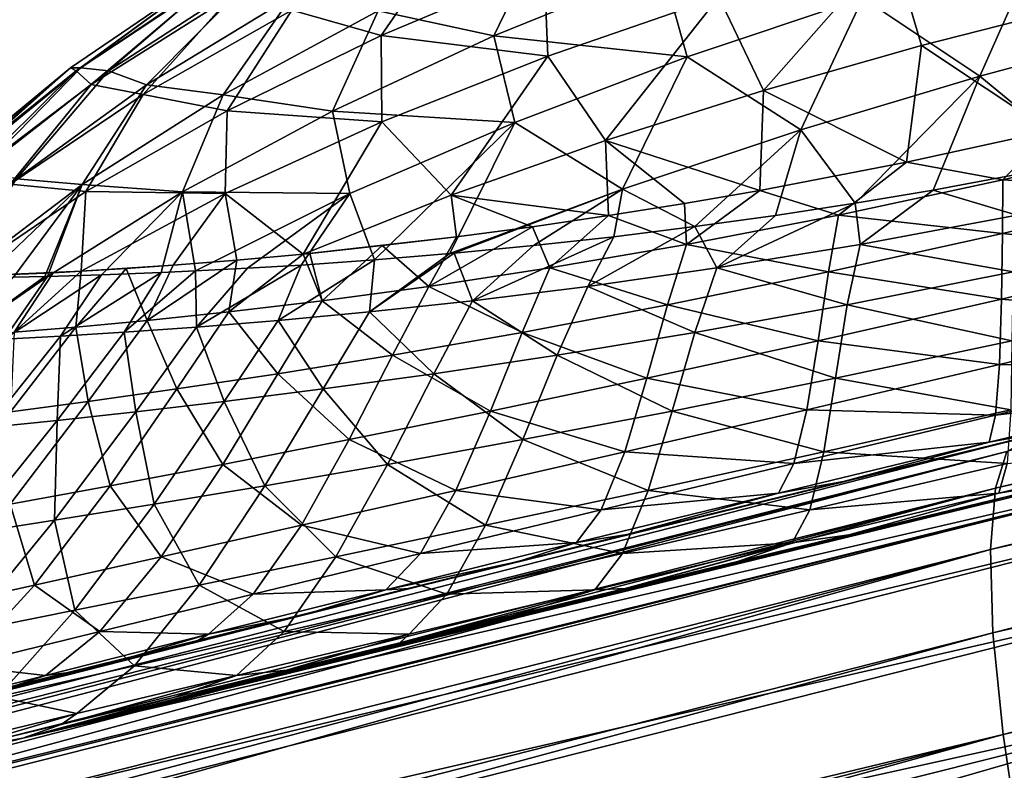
# Model space of a CAD drawing. Header units: metres. Extents: x -155 to 25, y -152 to 27.
# Tile 21 of 124: x -73.41 to -70.43, y -145.86 to -143.59. Entities that reach past the tile are written whole.
import ezdxf

# ---------------------------------------------------------------- set-up
doc = ezdxf.new("R2010")
doc.units = ezdxf.units.M
doc.layers.add('solid_12_401_052_XXX', color=7, linetype='CONTINUOUS')

msp = doc.modelspace()

# ---------------------------------------------------------------- linework, layer by layer
at = {"layer": 'solid_12_401_052_XXX'}
for points in [[(-60.227474, -142.552216, 9.932), (-70.42469, -144.895248, 8.197872), (-70.459404, -145.0065, 8.559037)], [(-60.264885, -142.663361, 10.293648), (-60.227474, -142.552216, 9.932), (-70.459404, -145.0065, 8.559037)], [(-60.264885, -142.663361, 10.293648), (-70.459404, -145.0065, 8.559037), (-70.474243, -145.191376, 8.907948)], [(-60.283955, -142.848831, 10.642921), (-60.264885, -142.663361, 10.293648), (-70.474243, -145.191376, 8.907948)], [(-60.283955, -142.848831, 10.642921), (-70.474243, -145.191376, 8.907948), (-70.466896, -145.44342, 9.22196)], [(-60.282215, -143.102142, 10.95705), (-60.283955, -142.848831, 10.642921), (-70.466896, -145.44342, 9.22196)], [(-60.282215, -143.102142, 10.95705), (-70.466896, -145.44342, 9.22196), (-70.436569, -145.751099, 9.480035)], [(-60.258598, -143.411667, 11.21489), (-60.282215, -143.102142, 10.95705), (-70.436569, -145.751099, 9.480035)], [(-72.316093, -143.637894, 2.414508), (-72.102417, -143.329437, 1.501044), (-72.586029, -143.561966, 1.260055)], [(-71.976036, -143.639633, -7.38414), (-72.325623, -143.563263, -6.251273), (-71.826881, -143.331146, -6.458924)], [(-72.316093, -143.637894, 2.414508), (-71.823036, -143.430679, 2.672164), (-72.102417, -143.329437, 1.501044)], [(-71.46701, -143.432968, -7.607292), (-71.976036, -143.639633, -7.38414), (-71.826881, -143.331146, -6.458924)], [(-71.160995, -143.804764, 4.648324), (-70.772911, -143.364655, 3.95581), (-71.295021, -143.521454, 3.821156)], [(-71.160995, -143.804764, 4.648324), (-70.682625, -143.668655, 4.774423), (-70.772911, -143.364655, 3.95581)], [(-70.506622, -143.760925, -9.569075), (-70.860779, -143.524399, -8.715651), (-70.331932, -143.368134, -8.813811)], [(-70.682625, -143.668655, 4.774423), (-70.21122, -143.548584, 4.825139), (-70.772911, -143.364655, 3.95581)], [(-69.974838, -143.617661, -9.638634), (-70.506622, -143.760925, -9.569075), (-70.331932, -143.368134, -8.813811)], [(-71.812782, -143.700317, 3.599964), (-71.823036, -143.430679, 2.672164), (-72.316093, -143.637894, 2.414508)], [(-71.391304, -143.702576, -8.531138), (-71.976036, -143.639633, -7.38414), (-71.46701, -143.432968, -7.607292)], [(-71.812782, -143.700317, 3.599964), (-71.295021, -143.521454, 3.821156), (-71.823036, -143.430679, 2.672164)], [(-70.860779, -143.524399, -8.715651), (-71.391304, -143.702576, -8.531138), (-71.46701, -143.432968, -7.607292)], [(-60.258598, -143.411667, 11.21489), (-70.436569, -145.751099, 9.480035), (-70.386223, -146.093735, 9.670295)], [(-73.237526, -143.744553, -1.10832), (-72.821297, -143.44017, -2.005105), (-73.255295, -143.735718, -2.064693)], [(-73.223747, -143.73587, -2.97805), (-73.255295, -143.735718, -2.064693), (-72.821297, -143.44017, -2.005105)], [(-73.237526, -143.744553, -1.10832), (-72.806854, -143.458527, -0.959642), (-72.821297, -143.44017, -2.005105)], [(-73.19223, -143.786728, -0.111722), (-72.806854, -143.458527, -0.959642), (-73.237526, -143.744553, -1.10832)], [(-72.786667, -143.440399, -3.008901), (-73.223747, -143.73587, -2.97805), (-72.821297, -143.44017, -2.005105)], [(-73.139687, -143.744873, -3.93161), (-73.223747, -143.73587, -2.97805), (-72.786667, -143.440399, -3.008901)], [(-73.19223, -143.786728, -0.111722), (-72.768074, -143.518311, 0.117248), (-72.806854, -143.458527, -0.959642)], [(-72.699799, -143.459, -4.051506), (-73.139687, -143.744873, -3.93161), (-72.786667, -143.440399, -3.008901)], [(-73.025307, -143.787247, -4.923301), (-73.139687, -143.744873, -3.93161), (-72.699799, -143.459, -4.051506)], [(-72.586472, -143.519135, -5.123527), (-73.025307, -143.787247, -4.923301), (-72.699799, -143.459, -4.051506)], [(-73.035027, -143.816452, 0.961716), (-72.768074, -143.518311, 0.117248), (-73.19223, -143.786728, -0.111722)], [(-73.035027, -143.816452, 0.961716), (-72.586029, -143.561966, 1.260055), (-72.768074, -143.518311, 0.117248)], [(-72.793884, -143.817291, -5.983915), (-73.025307, -143.787247, -4.923301), (-72.586472, -143.519135, -5.123527)], [(-72.325623, -143.563263, -6.251273), (-72.793884, -143.817291, -5.983915), (-72.586472, -143.519135, -5.123527)], [(-71.638046, -143.95607, 4.441163), (-71.295021, -143.521454, 3.821156), (-71.812782, -143.700317, 3.599964)], [(-71.638046, -143.95607, 4.441163), (-71.160995, -143.804764, 4.648324), (-71.295021, -143.521454, 3.821156)], [(-71.048012, -143.92337, -9.402834), (-71.391304, -143.702576, -8.531138), (-70.860779, -143.524399, -8.715651)], [(-70.506622, -143.760925, -9.569075), (-71.048012, -143.92337, -9.402834), (-70.860779, -143.524399, -8.715651)], [(-70.295158, -143.926056, 5.427747), (-70.21122, -143.548584, 4.825139), (-70.682625, -143.668655, 4.774423)], [(-72.781998, -143.865723, 2.083939), (-72.586029, -143.561966, 1.260055), (-73.035027, -143.816452, 0.961716)], [(-72.463112, -143.866837, -7.086392), (-72.793884, -143.817291, -5.983915), (-72.325623, -143.563263, -6.251273)], [(-72.781998, -143.865723, 2.083939), (-72.316093, -143.637894, 2.414508), (-72.586029, -143.561966, 1.260055)], [(-71.976036, -143.639633, -7.38414), (-72.463112, -143.866837, -7.086392), (-72.325623, -143.563263, -6.251273)], [(-72.314499, -143.899429, 3.288922), (-72.316093, -143.637894, 2.414508), (-72.781998, -143.865723, 2.083939)], [(-71.912132, -143.900879, -8.256174), (-72.463112, -143.866837, -7.086392), (-71.976036, -143.639633, -7.38414)], [(-72.314499, -143.899429, 3.288922), (-71.812782, -143.700317, 3.599964), (-72.316093, -143.637894, 2.414508)], [(-71.391304, -143.702576, -8.531138), (-71.912132, -143.900879, -8.256174), (-71.976036, -143.639633, -7.38414)], [(-70.192802, -144.020294, -10.177748), (-70.506622, -143.760925, -9.569075), (-69.974838, -143.617661, -9.638634)], [(-70.727905, -144.020721, 5.337383), (-70.682625, -143.668655, 4.774423), (-71.160995, -143.804764, 4.648324)], [(-70.727905, -144.020721, 5.337383), (-70.295158, -143.926056, 5.427747), (-70.682625, -143.668655, 4.774423)], [(-72.104637, -144.121063, 4.149666), (-71.812782, -143.700317, 3.599964), (-72.314499, -143.899429, 3.288922)], [(-72.104637, -144.121063, 4.149666), (-71.638046, -143.95607, 4.441163), (-71.812782, -143.700317, 3.599964)], [(-71.586166, -144.10289, -9.133815), (-71.912132, -143.900879, -8.256174), (-71.391304, -143.702576, -8.531138)], [(-71.048012, -143.92337, -9.402834), (-71.586166, -144.10289, -9.133815), (-71.391304, -143.702576, -8.531138)], [(-73.61615, -144.048203, -1.277337), (-73.255295, -143.735718, -2.064693), (-73.635201, -144.049286, -2.129683)], [(-73.607246, -144.049377, -2.937908), (-73.635201, -144.049286, -2.129683), (-73.255295, -143.735718, -2.064693)], [(-73.61615, -144.048203, -1.277337), (-73.237526, -143.744553, -1.10832), (-73.255295, -143.735718, -2.064693)], [(-73.568214, -144.071472, -0.375018), (-73.237526, -143.744553, -1.10832), (-73.61615, -144.048203, -1.277337)], [(-73.223747, -143.73587, -2.97805), (-73.607246, -144.049377, -2.937908), (-73.255295, -143.735718, -2.064693)], [(-73.529091, -144.04834, -3.787662), (-73.607246, -144.049377, -2.937908), (-73.223747, -143.73587, -2.97805)], [(-73.568214, -144.071472, -0.375018), (-73.19223, -143.786728, -0.111722), (-73.237526, -143.744553, -1.10832)], [(-73.139687, -143.744873, -3.93161), (-73.529091, -144.04834, -3.787662), (-73.223747, -143.73587, -2.97805)], [(-73.418526, -144.071655, -4.685361), (-73.529091, -144.04834, -3.787662), (-73.139687, -143.744873, -3.93161)], [(-73.025307, -143.787247, -4.923301), (-73.418526, -144.071655, -4.685361), (-73.139687, -143.744873, -3.93161)], [(-70.883553, -144.145157, -9.897249), (-71.048012, -143.92337, -9.402834), (-70.506622, -143.760925, -9.569075)], [(-70.648064, -144.106003, -10.01922), (-70.883553, -144.145157, -9.897249), (-70.506622, -143.760925, -9.569075)], [(-70.192802, -144.020294, -10.177748), (-70.648064, -144.106003, -10.01922), (-70.506622, -143.760925, -9.569075)], [(-73.437866, -144.088043, 0.610465), (-73.19223, -143.786728, -0.111722), (-73.568214, -144.071472, -0.375018)], [(-73.437866, -144.088043, 0.610465), (-73.035027, -143.816452, 0.961716), (-73.19223, -143.786728, -0.111722)], [(-73.219849, -144.088379, -5.660475), (-73.418526, -144.071655, -4.685361), (-73.025307, -143.787247, -4.923301)], [(-72.793884, -143.817291, -5.983915), (-73.219849, -144.088379, -5.660475), (-73.025307, -143.787247, -4.923301)], [(-73.208725, -144.110168, 1.683854), (-73.035027, -143.816452, 0.961716), (-73.437866, -144.088043, 0.610465)], [(-72.916061, -144.110626, -6.716588), (-73.219849, -144.088379, -5.660475), (-72.793884, -143.817291, -5.983915)], [(-73.208725, -144.110168, 1.683854), (-72.781998, -143.865723, 2.083939), (-73.035027, -143.816452, 0.961716)], [(-72.463112, -143.866837, -7.086392), (-72.916061, -144.110626, -6.716588), (-72.793884, -143.817291, -5.983915)], [(-71.172058, -144.106537, 5.147047), (-71.160995, -143.804764, 4.648324), (-71.638046, -143.95607, 4.441163)], [(-71.172058, -144.106537, 5.147047), (-70.727905, -144.020721, 5.337383), (-71.160995, -143.804764, 4.648324)], [(-72.787872, -144.115753, 2.888736), (-72.781998, -143.865723, 2.083939), (-73.208725, -144.110168, 1.683854)], [(-72.411057, -144.116287, -7.890581), (-72.916061, -144.110626, -6.716588), (-72.463112, -143.866837, -7.086392)], [(-72.787872, -144.115753, 2.888736), (-72.314499, -143.899429, 3.288922), (-72.781998, -143.865723, 2.083939)], [(-71.912132, -143.900879, -8.256174), (-72.411057, -144.116287, -7.890581), (-72.463112, -143.866837, -7.086392)], [(-72.551643, -144.298767, 3.774954), (-72.314499, -143.899429, 3.288922), (-72.787872, -144.115753, 2.888736)], [(-72.551643, -144.298767, 3.774954), (-72.104637, -144.121063, 4.149666), (-72.314499, -143.899429, 3.288922)], [(-72.336517, -144.316193, -8.433894), (-72.411057, -144.116287, -7.890581), (-71.912132, -143.900879, -8.256174)], [(-72.109024, -144.297638, -8.76053), (-72.336517, -144.316193, -8.433894), (-71.912132, -143.900879, -8.256174)], [(-71.586166, -144.10289, -9.133815), (-72.109024, -144.297638, -8.76053), (-71.912132, -143.900879, -8.256174)], [(-71.367935, -144.215652, -9.55604), (-71.586166, -144.10289, -9.133815), (-71.048012, -143.92337, -9.402834)], [(-71.124489, -144.182129, -9.743608), (-71.367935, -144.215652, -9.55604), (-71.048012, -143.92337, -9.402834)], [(-70.883553, -144.145157, -9.897249), (-71.124489, -144.182129, -9.743608), (-71.048012, -143.92337, -9.402834)], [(-70.4375, -144.074646, 5.571683), (-70.295158, -143.926056, 5.427747), (-70.727905, -144.020721, 5.337383)], [(-70.4375, -144.074646, 5.571683), (-69.924057, -143.952759, 5.600919), (-70.295158, -143.926056, 5.427747)], [(-71.628899, -144.182648, 4.838233), (-71.638046, -143.95607, 4.441163), (-72.104637, -144.121063, 4.149666)], [(-71.39888, -144.145691, 5.008652), (-71.172058, -144.106537, 5.147047), (-71.638046, -143.95607, 4.441163)], [(-71.628899, -144.182648, 4.838233), (-71.39888, -144.145691, 5.008652), (-71.638046, -143.95607, 4.441163)], [(-69.894341, -144.107147, 5.878131), (-69.924057, -143.952759, 5.600919), (-70.4375, -144.074646, 5.571683)], [(-70.934074, -144.181274, 5.430594), (-70.727905, -144.020721, 5.337383), (-71.172058, -144.106537, 5.147047)], [(-70.934074, -144.181274, 5.430594), (-70.4375, -144.074646, 5.571683), (-70.727905, -144.020721, 5.337383)], [(-70.394432, -144.18132, -10.284309), (-70.648064, -144.106003, -10.01922), (-70.192802, -144.020294, -10.177748)], [(-73.219849, -144.088379, -5.660475), (-73.59391, -144.372162, -5.289612), (-73.418526, -144.071655, -4.685361)], [(-73.514442, -144.370987, -5.618308), (-73.59391, -144.372162, -5.289612), (-73.219849, -144.088379, -5.660475)], [(-73.586212, -144.366898, 1.222033), (-73.208725, -144.110168, 1.683854), (-73.437866, -144.088043, 0.610465)], [(-73.427345, -144.369003, -5.93953), (-73.514442, -144.370987, -5.618308), (-73.219849, -144.088379, -5.660475)], [(-73.332283, -144.366989, -6.257096), (-73.427345, -144.369003, -5.93953), (-73.219849, -144.088379, -5.660475)], [(-73.324432, -144.366791, -6.281921), (-73.332283, -144.366989, -6.257096), (-73.219849, -144.088379, -5.660475)], [(-72.916061, -144.110626, -6.716588), (-73.324432, -144.366791, -6.281921), (-73.219849, -144.088379, -5.660475)], [(-70.438271, -144.236435, 5.845642), (-70.4375, -144.074646, 5.571683), (-70.934074, -144.181274, 5.430594)], [(-70.438271, -144.236435, 5.845642), (-69.894341, -144.107147, 5.878131), (-70.4375, -144.074646, 5.571683)], [(-73.222427, -144.350403, 2.411609), (-73.208725, -144.110168, 1.683854), (-73.586212, -144.366898, 1.222033)], [(-73.161751, -144.361694, -6.755606), (-73.324432, -144.366791, -6.281921), (-72.916061, -144.110626, -6.716588)], [(-73.222427, -144.350403, 2.411609), (-72.787872, -144.115753, 2.888736), (-73.208725, -144.110168, 1.683854)], [(-72.94474, -144.332611, 3.065184), (-72.787872, -144.115753, 2.888736), (-73.222427, -144.350403, 2.411609)], [(-72.980843, -144.35498, -7.211608), (-73.161751, -144.361694, -6.755606), (-72.916061, -144.110626, -6.716588)], [(-72.876816, -144.350037, -7.446017), (-72.980843, -144.35498, -7.211608), (-72.916061, -144.110626, -6.716588)], [(-72.94474, -144.332611, 3.065184), (-72.752403, -144.316849, 3.437508), (-72.787872, -144.115753, 2.888736)], [(-72.411057, -144.116287, -7.890581), (-72.876816, -144.350037, -7.446017), (-72.916061, -144.110626, -6.716588)], [(-72.720047, -144.341705, -7.768894), (-72.876816, -144.350037, -7.446017), (-72.411057, -144.116287, -7.890581)], [(-72.752403, -144.316849, 3.437508), (-72.551643, -144.298767, 3.774954), (-72.787872, -144.115753, 2.888736)], [(-72.557846, -144.332306, -8.070707), (-72.720047, -144.341705, -7.768894), (-72.411057, -144.116287, -7.890581)], [(-72.336517, -144.316193, -8.433894), (-72.557846, -144.332306, -8.070707), (-72.411057, -144.116287, -7.890581)], [(-72.088173, -144.246811, 4.393952), (-72.104637, -144.121063, 4.149666), (-72.551643, -144.298767, 3.774954)], [(-72.095085, -144.296387, -8.779089), (-72.109024, -144.297638, -8.76053), (-71.586166, -144.10289, -9.133815)], [(-71.859108, -144.216156, 4.633677), (-71.628899, -144.182648, 4.838233), (-72.104637, -144.121063, 4.149666)], [(-72.088173, -144.246811, 4.393952), (-71.859108, -144.216156, 4.633677), (-72.104637, -144.121063, 4.149666)], [(-71.855515, -144.272919, -9.074382), (-72.095085, -144.296387, -8.779089), (-71.586166, -144.10289, -9.133815)], [(-71.612617, -144.246323, -9.333461), (-71.855515, -144.272919, -9.074382), (-71.586166, -144.10289, -9.133815)], [(-71.367935, -144.215652, -9.55604), (-71.612617, -144.246323, -9.333461), (-71.586166, -144.10289, -9.133815)], [(-71.393372, -144.269775, 5.195072), (-71.172058, -144.106537, 5.147047), (-71.39888, -144.145691, 5.008652)], [(-71.393372, -144.269775, 5.195072), (-70.934074, -144.181274, 5.430594), (-71.172058, -144.106537, 5.147047)], [(-70.868797, -144.269806, -10.080828), (-70.883553, -144.145157, -9.897249), (-70.648064, -144.106003, -10.01922)], [(-70.394432, -144.18132, -10.284309), (-70.868797, -144.269806, -10.080828), (-70.648064, -144.106003, -10.01922)], [(-69.868767, -144.298538, 6.275172), (-69.894341, -144.107147, 5.878131), (-70.438271, -144.236435, 5.845642)], [(-71.393372, -144.269775, 5.195072), (-71.39888, -144.145691, 5.008652), (-71.628899, -144.182648, 4.838233)], [(-71.302002, -144.340775, -9.802172), (-71.124489, -144.182129, -9.743608), (-70.883553, -144.145157, -9.897249)], [(-70.868797, -144.269806, -10.080828), (-71.302002, -144.340775, -9.802172), (-70.883553, -144.145157, -9.897249)], [(-70.963943, -144.352615, 5.700164), (-70.934074, -144.181274, 5.430594), (-71.393372, -144.269775, 5.195072)], [(-70.963943, -144.352615, 5.700164), (-70.438271, -144.236435, 5.845642), (-70.934074, -144.181274, 5.430594)], [(-70.405617, -144.352631, -10.55533), (-70.868797, -144.269806, -10.080828), (-70.394432, -144.18132, -10.284309)], [(-71.806389, -144.340729, 4.887432), (-71.628899, -144.182648, 4.838233), (-71.859108, -144.216156, 4.633677)], [(-71.806389, -144.340729, 4.887432), (-71.393372, -144.269775, 5.195072), (-71.628899, -144.182648, 4.838233)], [(-71.302002, -144.340775, -9.802172), (-71.367935, -144.215652, -9.55604), (-71.124489, -144.182129, -9.743608)], [(-72.172409, -144.396561, 4.527214), (-71.859108, -144.216156, 4.633677), (-72.088173, -144.246811, 4.393952)], [(-72.172409, -144.396561, 4.527214), (-71.806389, -144.340729, 4.887432), (-71.859108, -144.216156, 4.633677)], [(-71.691803, -144.396591, -9.467956), (-71.612617, -144.246323, -9.333461), (-71.367935, -144.215652, -9.55604)], [(-71.302002, -144.340775, -9.802172), (-71.691803, -144.396591, -9.467956), (-71.367935, -144.215652, -9.55604)], [(-70.440887, -144.434799, 6.238881), (-70.438271, -144.236435, 5.845642), (-70.963943, -144.352615, 5.700164)], [(-70.440887, -144.434799, 6.238881), (-69.868767, -144.298538, 6.275172), (-70.438271, -144.236435, 5.845642)], [(-72.312874, -144.273376, 4.117902), (-72.088173, -144.246811, 4.393952), (-72.551643, -144.298767, 3.774954)], [(-72.172409, -144.396561, 4.527214), (-72.088173, -144.246811, 4.393952), (-72.312874, -144.273376, 4.117902)], [(-72.040306, -144.440063, -9.093072), (-71.855515, -144.272919, -9.074382), (-71.612617, -144.246323, -9.333461)], [(-71.691803, -144.396591, -9.467956), (-72.040306, -144.440063, -9.093072), (-71.612617, -144.246323, -9.333461)], [(-71.450912, -144.452347, 5.459294), (-71.393372, -144.269775, 5.195072), (-71.806389, -144.340729, 4.887432)], [(-71.450912, -144.452347, 5.459294), (-70.963943, -144.352615, 5.700164), (-71.393372, -144.269775, 5.195072)], [(-70.907982, -144.452362, -10.348432), (-71.302002, -144.340775, -9.802172), (-70.868797, -144.269806, -10.080828)], [(-70.405617, -144.352631, -10.55533), (-70.907982, -144.452362, -10.348432), (-70.868797, -144.269806, -10.080828)], [(-72.776604, -144.473724, 3.704163), (-72.551643, -144.298767, 3.774954), (-72.752403, -144.316849, 3.437508)], [(-72.776604, -144.473724, 3.704163), (-72.494362, -144.440048, 4.129356), (-72.551643, -144.298767, 3.774954)], [(-72.312874, -144.273376, 4.117902), (-72.551643, -144.298767, 3.774954), (-72.531639, -144.296799, 3.805962)], [(-72.494362, -144.440048, 4.129356), (-72.531639, -144.296799, 3.805962), (-72.551643, -144.298767, 3.774954)], [(-72.494362, -144.440048, 4.129356), (-72.312874, -144.273376, 4.117902), (-72.531639, -144.296799, 3.805962)], [(-72.494362, -144.440048, 4.129356), (-72.172409, -144.396561, 4.527214), (-72.312874, -144.273376, 4.117902)], [(-72.351059, -144.47374, -8.68823), (-72.109024, -144.297638, -8.76053), (-72.095085, -144.296387, -8.779089)], [(-72.040306, -144.440063, -9.093072), (-72.351059, -144.47374, -8.68823), (-72.095085, -144.296387, -8.779089)], [(-72.351059, -144.47374, -8.68823), (-72.336517, -144.316193, -8.433894), (-72.109024, -144.297638, -8.76053)], [(-72.040306, -144.440063, -9.093072), (-72.095085, -144.296387, -8.779089), (-71.855515, -144.272919, -9.074382)], [(-69.848343, -144.48938, 6.726903), (-69.868767, -144.298538, 6.275172), (-70.440887, -144.434799, 6.238881)], [(-73.023422, -144.499741, 3.258808), (-72.752403, -144.316849, 3.437508), (-72.94474, -144.332611, 3.065184)], [(-73.023422, -144.499741, 3.258808), (-72.776604, -144.473724, 3.704163), (-72.752403, -144.316849, 3.437508)], [(-72.627831, -144.499741, -8.260865), (-72.557846, -144.332306, -8.070707), (-72.336517, -144.316193, -8.433894)], [(-72.351059, -144.47374, -8.68823), (-72.627831, -144.499741, -8.260865), (-72.336517, -144.316193, -8.433894)], [(-73.307312, -144.355148, 2.177204), (-73.222427, -144.350403, 2.411609), (-73.586212, -144.366898, 1.222033)], [(-73.307312, -144.355148, 2.177204), (-73.586212, -144.366898, 1.222033), (-73.456612, -144.361862, 1.707586)], [(-73.585739, -144.546768, 1.846128), (-73.307312, -144.355148, 2.177204), (-73.456612, -144.361862, 1.707586)], [(-73.585739, -144.546768, 1.846128), (-73.425095, -144.53508, 2.326655), (-73.307312, -144.355148, 2.177204)], [(-73.425095, -144.53508, 2.326655), (-73.222427, -144.350403, 2.411609), (-73.307312, -144.355148, 2.177204)], [(-73.425095, -144.53508, 2.326655), (-73.238533, -144.519745, 2.798421), (-73.222427, -144.350403, 2.411609)], [(-73.285721, -144.546783, -6.890096), (-73.161751, -144.361694, -6.755606), (-72.980843, -144.35498, -7.211608)], [(-73.092499, -144.53508, -7.358442), (-73.285721, -144.546783, -6.890096), (-72.980843, -144.35498, -7.211608)], [(-73.238533, -144.519745, 2.798421), (-73.087151, -144.342056, 2.748861), (-73.222427, -144.350403, 2.411609)], [(-73.238533, -144.519745, 2.798421), (-73.023422, -144.499741, 3.258808), (-73.087151, -144.342056, 2.748861)], [(-72.94474, -144.332611, 3.065184), (-73.222427, -144.350403, 2.411609), (-73.087151, -144.342056, 2.748861)], [(-73.092499, -144.53508, -7.358442), (-72.980843, -144.35498, -7.211608), (-72.876816, -144.350037, -7.446017)], [(-72.874031, -144.51976, -7.816275), (-73.092499, -144.53508, -7.358442), (-72.876816, -144.350037, -7.446017)], [(-73.023422, -144.499741, 3.258808), (-72.94474, -144.332611, 3.065184), (-73.087151, -144.342056, 2.748861)], [(-72.874031, -144.51976, -7.816275), (-72.876816, -144.350037, -7.446017), (-72.720047, -144.341705, -7.768894)], [(-72.874031, -144.51976, -7.816275), (-72.720047, -144.341705, -7.768894), (-72.557846, -144.332306, -8.070707)], [(-72.627831, -144.499741, -8.260865), (-72.874031, -144.51976, -7.816275), (-72.557846, -144.332306, -8.070707)], [(-71.890396, -144.535583, 5.14518), (-71.806389, -144.340729, 4.887432), (-72.172409, -144.396561, 4.527214)], [(-71.890396, -144.535583, 5.14518), (-71.450912, -144.452347, 5.459294), (-71.806389, -144.340729, 4.887432)], [(-71.368034, -144.535599, -10.06515), (-71.691803, -144.396591, -9.467956), (-71.302002, -144.340775, -9.802172)], [(-70.995079, -144.561234, 6.092772), (-70.963943, -144.352615, 5.700164), (-71.450912, -144.452347, 5.459294)], [(-70.907982, -144.452362, -10.348432), (-71.368034, -144.535599, -10.06515), (-71.302002, -144.340775, -9.802172)], [(-70.995079, -144.561234, 6.092772), (-70.440887, -144.434799, 6.238881), (-70.963943, -144.352615, 5.700164)], [(-70.409744, -144.561249, -10.949151), (-70.907982, -144.452362, -10.348432), (-70.405617, -144.352631, -10.55533)], [(-73.604103, -144.562271, -5.929918), (-73.332283, -144.366989, -6.257096), (-73.324432, -144.366791, -6.281921)], [(-73.455719, -144.555634, -6.41333), (-73.604103, -144.562271, -5.929918), (-73.324432, -144.366791, -6.281921)], [(-73.604103, -144.562271, -5.929918), (-73.427345, -144.369003, -5.93953), (-73.332283, -144.366989, -6.257096)], [(-73.455719, -144.555634, -6.41333), (-73.324432, -144.366791, -6.281921), (-73.161751, -144.361694, -6.755606)], [(-73.285721, -144.546783, -6.890096), (-73.455719, -144.555634, -6.41333), (-73.161751, -144.361694, -6.755606)], [(-72.281822, -144.604172, 4.776975), (-72.172409, -144.396561, 4.527214), (-72.494362, -144.440048, 4.129356)], [(-72.281822, -144.604172, 4.776975), (-71.890396, -144.535583, 5.14518), (-72.172409, -144.396561, 4.527214)], [(-71.783722, -144.604187, -9.724731), (-72.040306, -144.440063, -9.093072), (-71.691803, -144.396591, -9.467956)], [(-71.368034, -144.535599, -10.06515), (-71.783722, -144.604187, -9.724731), (-71.691803, -144.396591, -9.467956)], [(-72.628006, -144.660446, 4.369369), (-72.494362, -144.440048, 4.129356), (-72.776604, -144.473724, 3.704163)], [(-72.628006, -144.660446, 4.369369), (-72.281822, -144.604172, 4.776975), (-72.494362, -144.440048, 4.129356)], [(-72.157074, -144.660446, -9.341794), (-72.351059, -144.47374, -8.68823), (-72.040306, -144.440063, -9.093072)], [(-71.783722, -144.604187, -9.724731), (-72.157074, -144.660446, -9.341794), (-72.040306, -144.440063, -9.093072)], [(-70.446869, -144.632401, 6.687367), (-70.440887, -144.434799, 6.238881), (-70.995079, -144.561234, 6.092772)], [(-70.446869, -144.632401, 6.687367), (-69.848343, -144.48938, 6.726903), (-70.440887, -144.434799, 6.238881)], [(-72.933174, -144.706604, 3.932507), (-72.776604, -144.473724, 3.704163), (-73.023422, -144.499741, 3.258808)], [(-72.933174, -144.706604, 3.932507), (-72.628006, -144.660446, 4.369369), (-72.776604, -144.473724, 3.704163)], [(-72.491516, -144.706619, -8.926904), (-72.627831, -144.499741, -8.260865), (-72.351059, -144.47374, -8.68823)], [(-72.157074, -144.660446, -9.341794), (-72.491516, -144.706619, -8.926904), (-72.351059, -144.47374, -8.68823)], [(-71.512894, -144.674408, 5.852419), (-71.450912, -144.452347, 5.459294), (-71.890396, -144.535583, 5.14518)], [(-71.512894, -144.674408, 5.852419), (-70.995079, -144.561234, 6.092772), (-71.450912, -144.452347, 5.459294)], [(-70.942848, -144.674423, -10.744884), (-71.368034, -144.535599, -10.06515), (-70.907982, -144.452362, -10.348432)], [(-70.409744, -144.561249, -10.949151), (-70.942848, -144.674423, -10.744884), (-70.907982, -144.452362, -10.348432)], [(-73.201447, -144.744568, 3.473627), (-73.023422, -144.499741, 3.258808), (-73.238533, -144.519745, 2.798421)], [(-73.201447, -144.744568, 3.473627), (-72.933174, -144.706604, 3.932507), (-73.023422, -144.499741, 3.258808)], [(-72.790619, -144.744568, -8.487521), (-72.874031, -144.51976, -7.816275), (-72.627831, -144.499741, -8.260865)], [(-72.491516, -144.706619, -8.926904), (-72.790619, -144.744568, -8.487521), (-72.627831, -144.499741, -8.260865)], [(-69.834785, -144.636063, 7.142692), (-69.848343, -144.48938, 6.726903), (-70.446869, -144.632401, 6.687367)], [(-73.436356, -144.775818, 2.997994), (-73.238533, -144.519745, 2.798421), (-73.425095, -144.53508, 2.326655)], [(-73.436356, -144.775818, 2.997994), (-73.201447, -144.744568, 3.473627), (-73.238533, -144.519745, 2.798421)], [(-73.295265, -144.801575, -7.555729), (-73.285721, -144.546783, -6.890096), (-73.092499, -144.53508, -7.358442)], [(-73.057625, -144.775818, -8.029085), (-73.295265, -144.801575, -7.555729), (-73.092499, -144.53508, -7.358442)], [(-73.057625, -144.775818, -8.029085), (-73.092499, -144.53508, -7.358442), (-72.874031, -144.51976, -7.816275)], [(-72.790619, -144.744568, -8.487521), (-73.057625, -144.775818, -8.029085), (-72.874031, -144.51976, -7.816275)], [(-71.98587, -144.773605, 5.537403), (-71.890396, -144.535583, 5.14518), (-72.281822, -144.604172, 4.776975)], [(-71.98587, -144.773605, 5.537403), (-71.512894, -144.674408, 5.852419), (-71.890396, -144.535583, 5.14518)], [(-71.436356, -144.773621, -10.463014), (-71.783722, -144.604187, -9.724731), (-71.368034, -144.535599, -10.06515)], [(-70.942848, -144.674423, -10.744884), (-71.436356, -144.773621, -10.463014), (-71.368034, -144.535599, -10.06515)], [(-73.505951, -144.822784, -7.070351), (-73.455719, -144.555634, -6.41333), (-73.285721, -144.546783, -6.890096)], [(-73.295265, -144.801575, -7.555729), (-73.505951, -144.822784, -7.070351), (-73.285721, -144.546783, -6.890096)], [(-71.029144, -144.769211, 6.543365), (-70.995079, -144.561234, 6.092772), (-71.512894, -144.674408, 5.852419)], [(-71.029144, -144.769211, 6.543365), (-70.446869, -144.632401, 6.687367), (-70.995079, -144.561234, 6.092772)], [(-70.412781, -144.769226, -11.40103), (-70.942848, -144.674423, -10.744884), (-70.409744, -144.561249, -10.949151)], [(-72.412628, -144.859787, 5.164936), (-72.281822, -144.604172, 4.776975), (-72.628006, -144.660446, 4.369369)], [(-72.412628, -144.859787, 5.164936), (-71.98587, -144.773605, 5.537403), (-72.281822, -144.604172, 4.776975)], [(-71.887589, -144.859802, -10.120761), (-72.157074, -144.660446, -9.341794), (-71.783722, -144.604187, -9.724731)], [(-71.436356, -144.773621, -10.463014), (-71.887589, -144.859802, -10.120761), (-71.783722, -144.604187, -9.724731)], [(-70.45887, -144.78569, 7.100781), (-70.446869, -144.632401, 6.687367), (-71.029144, -144.769211, 6.543365)], [(-70.45887, -144.78569, 7.100781), (-69.834785, -144.636063, 7.142692), (-70.446869, -144.632401, 6.687367)], [(-69.829185, -144.710907, 7.454031), (-69.834785, -144.636063, 7.142692), (-70.45887, -144.78569, 7.100781)], [(-72.794762, -144.934418, 4.748728), (-72.628006, -144.660446, 4.369369), (-72.933174, -144.706604, 3.932507)], [(-72.794762, -144.934418, 4.748728), (-72.412628, -144.859787, 5.164936), (-72.628006, -144.660446, 4.369369)], [(-72.297409, -144.934433, -9.731709), (-72.491516, -144.706619, -8.926904), (-72.157074, -144.660446, -9.341794)], [(-71.887589, -144.859802, -10.120761), (-72.297409, -144.934433, -9.731709), (-72.157074, -144.660446, -9.341794)], [(-71.57959, -144.896576, 6.30707), (-71.512894, -144.674408, 5.852419), (-71.98587, -144.773605, 5.537403)], [(-71.57959, -144.896576, 6.30707), (-71.029144, -144.769211, 6.543365), (-71.512894, -144.674408, 5.852419)], [(-70.978157, -144.896591, -11.203053), (-71.436356, -144.773621, -10.463014), (-70.942848, -144.674423, -10.744884)], [(-70.412781, -144.769226, -11.40103), (-70.978157, -144.896591, -11.203053), (-70.942848, -144.674423, -10.744884)], [(-73.135422, -144.999023, 4.298638), (-72.933174, -144.706604, 3.932507), (-73.201447, -144.744568, 3.473627)], [(-73.135422, -144.999023, 4.298638), (-72.794762, -144.934418, 4.748728), (-72.933174, -144.706604, 3.932507)], [(-72.668152, -144.999039, -9.306061), (-72.790619, -144.744568, -8.487521), (-72.491516, -144.706619, -8.926904)], [(-72.297409, -144.934433, -9.731709), (-72.668152, -144.999039, -9.306061), (-72.491516, -144.706619, -8.926904)], [(-70.478882, -144.866959, 7.410216), (-70.263634, -144.82782, 7.643262), (-69.829185, -144.710907, 7.454031)], [(-70.478882, -144.866959, 7.410216), (-69.829185, -144.710907, 7.454031), (-70.45887, -144.78569, 7.100781)], [(-73.437782, -145.054993, 3.822117), (-73.201447, -144.744568, 3.473627), (-73.436356, -144.775818, 2.997994)], [(-73.437782, -145.054993, 3.822117), (-73.135422, -144.999023, 4.298638), (-73.201447, -144.744568, 3.473627)], [(-73.00248, -145.054993, -8.851416), (-73.057625, -144.775818, -8.029085), (-72.790619, -144.744568, -8.487521)], [(-72.668152, -144.999039, -9.306061), (-73.00248, -145.054993, -8.851416), (-72.790619, -144.744568, -8.487521)], [(-73.302925, -145.103424, -8.37359), (-73.295265, -144.801575, -7.555729), (-73.057625, -144.775818, -8.029085)], [(-73.00248, -145.054993, -8.851416), (-73.302925, -145.103424, -8.37359), (-73.057625, -144.775818, -8.029085)], [(-72.08992, -145.013107, 5.994193), (-71.98587, -144.773605, 5.537403), (-72.412628, -144.859787, 5.164936)], [(-72.08992, -145.013107, 5.994193), (-71.57959, -144.896576, 6.30707), (-71.98587, -144.773605, 5.537403)], [(-71.508751, -145.013123, -10.925916), (-71.887589, -144.859802, -10.120761), (-71.436356, -144.773621, -10.463014)], [(-71.068596, -144.932083, 6.958984), (-71.029144, -144.769211, 6.543365), (-71.57959, -144.896576, 6.30707)], [(-70.978157, -144.896591, -11.203053), (-71.508751, -145.013123, -10.925916), (-71.436356, -144.773621, -10.463014)], [(-71.068596, -144.932083, 6.958984), (-70.45887, -144.78569, 7.100781), (-71.029144, -144.769211, 6.543365)], [(-70.423599, -144.932083, -11.81838), (-70.978157, -144.896591, -11.203053), (-70.412781, -144.769226, -11.40103)], [(-73.571785, -145.145264, -7.877112), (-73.505951, -144.822784, -7.070351), (-73.295265, -144.801575, -7.555729)], [(-73.302925, -145.103424, -8.37359), (-73.571785, -145.145264, -7.877112), (-73.295265, -144.801575, -7.555729)], [(-70.478882, -144.866959, 7.410216), (-70.45887, -144.78569, 7.100781), (-71.068596, -144.932083, 6.958984)], [(-70.263634, -144.82782, 7.643262), (-70.9188, -144.986465, 7.536364), (-70.329559, -144.841934, 7.851778)], [(-70.478882, -144.866959, 7.410216), (-70.9188, -144.986465, 7.536364), (-70.263634, -144.82782, 7.643262)], [(-80.543785, -147.453949, 6.338172), (-70.329559, -144.841934, 7.851778), (-74.068398, -145.762482, 7.216105)], [(-70.42469, -144.895248, 8.197872), (-70.329559, -144.841934, 7.851778), (-80.543785, -147.453949, 6.338172)], [(-71.573593, -145.146912, 7.328972), (-74.068398, -145.762482, 7.216105), (-70.329559, -144.841934, 7.851778)], [(-69.625023, -144.841934, -12.658359), (-73.398628, -145.762466, -12.280748), (-70.235352, -144.986664, -12.383983)], [(-69.698639, -144.906754, -13.062031), (-73.398628, -145.762466, -12.280748), (-69.625023, -144.841934, -12.658359)], [(-72.557251, -145.118729, 5.619326), (-72.412628, -144.859787, 5.164936), (-72.794762, -144.934418, 4.748728)], [(-72.557251, -145.118729, 5.619326), (-72.08992, -145.013107, 5.994193), (-72.412628, -144.859787, 5.164936)], [(-72.000648, -145.118713, -10.584039), (-72.297409, -144.934433, -9.731709), (-71.887589, -144.859802, -10.120761)], [(-71.508751, -145.013123, -10.925916), (-72.000648, -145.118713, -10.584039), (-71.887589, -144.859802, -10.120761)], [(-70.9188, -144.986465, 7.536364), (-71.573593, -145.146912, 7.328972), (-70.329559, -144.841934, 7.851778)], [(-70.42469, -144.895248, 8.197872), (-80.569092, -147.496109, 6.552909), (-80.587379, -147.56041, 6.761299)], [(-70.459404, -145.0065, 8.559037), (-70.42469, -144.895248, 8.197872), (-80.587379, -147.56041, 6.761299)], [(-70.42469, -144.895248, 8.197872), (-80.543785, -147.453949, 6.338172), (-80.569092, -147.496109, 6.552909)], [(-71.115097, -145.021378, 7.268104), (-70.9188, -144.986465, 7.536364), (-70.478882, -144.866959, 7.410216)], [(-71.115097, -145.021378, 7.268104), (-70.478882, -144.866959, 7.410216), (-71.068596, -144.932083, 6.958984)], [(-69.80442, -144.866989, -12.228073), (-70.448929, -145.021408, -12.129928), (-70.423599, -144.932083, -11.81838)], [(-70.235352, -144.986664, -12.383983), (-70.448929, -145.021408, -12.129928), (-69.80442, -144.866989, -12.228073)], [(-79.92955, -147.496155, -12.065331), (-69.698639, -144.906754, -13.062031), (-69.705421, -145.051926, -13.47495)], [(-79.92955, -147.496155, -12.065331), (-79.919022, -147.453934, -11.849094), (-69.698639, -144.906754, -13.062031)], [(-79.919022, -147.453934, -11.849094), (-79.902176, -147.434875, -11.63128), (-69.698639, -144.906754, -13.062031)], [(-69.698639, -144.906754, -13.062031), (-79.902176, -147.434875, -11.63128), (-73.398628, -145.762466, -12.280748)], [(-71.650764, -145.072189, 6.726179), (-71.57959, -144.896576, 6.30707), (-72.08992, -145.013107, 5.994193)], [(-71.650764, -145.072189, 6.726179), (-71.068596, -144.932083, 6.958984), (-71.57959, -144.896576, 6.30707)], [(-71.020393, -145.072205, -11.62606), (-71.508751, -145.013123, -10.925916), (-70.978157, -144.896591, -11.203053)], [(-70.423599, -144.932083, -11.81838), (-71.020393, -145.072205, -11.62606), (-70.978157, -144.896591, -11.203053)], [(-72.981323, -145.213837, 5.194935), (-72.794762, -144.934418, 4.748728), (-73.135422, -144.999023, 4.298638)], [(-72.981323, -145.213837, 5.194935), (-72.557251, -145.118729, 5.619326), (-72.794762, -144.934418, 4.748728)], [(-72.452888, -145.213852, -10.189706), (-72.668152, -144.999039, -9.306061), (-72.297409, -144.934433, -9.731709)], [(-72.000648, -145.118713, -10.584039), (-72.452888, -145.213852, -10.189706), (-72.297409, -144.934433, -9.731709)], [(-71.115097, -145.021378, 7.268104), (-71.068596, -144.932083, 6.958984), (-71.650764, -145.072189, 6.726179)], [(-70.448929, -145.021408, -12.129928), (-71.020393, -145.072205, -11.62606), (-70.423599, -144.932083, -11.81838)], [(-70.459404, -145.0065, 8.559037), (-80.598488, -147.646912, 6.962494), (-80.602364, -147.753845, 7.15343)], [(-70.474243, -145.191376, 8.907948), (-70.459404, -145.0065, 8.559037), (-80.602364, -147.753845, 7.15343)], [(-70.459404, -145.0065, 8.559037), (-80.587379, -147.56041, 6.761299), (-80.598488, -147.646912, 6.962494)], [(-73.363701, -145.299179, 4.730644), (-73.135422, -144.999023, 4.298638), (-73.437782, -145.054993, 3.822117)], [(-73.398628, -145.762466, -12.280748), (-70.902832, -145.14711, -12.221884), (-70.235352, -144.986664, -12.383983)], [(-73.363701, -145.299179, 4.730644), (-72.981323, -145.213837, 5.194935), (-73.135422, -144.999023, 4.298638)], [(-72.866211, -145.299194, -9.752759), (-73.00248, -145.054993, -8.851416), (-72.668152, -144.999039, -9.306061)], [(-72.452888, -145.213852, -10.189706), (-72.866211, -145.299194, -9.752759), (-72.668152, -144.999039, -9.306061)], [(-72.196983, -145.204102, 6.414543), (-72.08992, -145.013107, 5.994193), (-72.557251, -145.118729, 5.619326)], [(-72.196983, -145.204102, 6.414543), (-71.650764, -145.072189, 6.726179), (-72.08992, -145.013107, 5.994193)], [(-71.586647, -145.204102, -11.35266), (-72.000648, -145.118713, -10.584039), (-71.508751, -145.013123, -10.925916)], [(-71.020393, -145.072205, -11.62606), (-71.586647, -145.204102, -11.35266), (-71.508751, -145.013123, -10.925916)], [(-71.115097, -145.021378, 7.268104), (-71.573593, -145.146912, 7.328972), (-70.9188, -144.986465, 7.536364)], [(-70.235352, -144.986664, -12.383983), (-70.902832, -145.14711, -12.221884), (-70.448929, -145.021408, -12.129928)], [(-71.725655, -145.171112, 7.034679), (-71.573593, -145.146912, 7.328972), (-71.115097, -145.021378, 7.268104)], [(-71.725655, -145.171112, 7.034679), (-71.115097, -145.021378, 7.268104), (-71.650764, -145.072189, 6.726179)], [(-70.448929, -145.021408, -12.129928), (-71.074097, -145.171158, -11.93891), (-71.020393, -145.072205, -11.62606)], [(-70.902832, -145.14711, -12.221884), (-71.074097, -145.171158, -11.93891), (-70.448929, -145.021408, -12.129928)], [(-79.930717, -147.647705, -12.477423), (-69.705421, -145.051926, -13.47495), (-69.686935, -145.291718, -13.861824)], [(-79.930717, -147.647705, -12.477423), (-79.92955, -147.496155, -12.065331), (-69.705421, -145.051926, -13.47495)], [(-73.706284, -145.375473, 4.234262), (-73.363701, -145.299179, 4.730644), (-73.437782, -145.054993, 3.822117)], [(-73.242027, -145.375473, -9.281065), (-73.302925, -145.103424, -8.37359), (-73.00248, -145.054993, -8.851416)], [(-72.866211, -145.299194, -9.752759), (-73.242027, -145.375473, -9.281065), (-73.00248, -145.054993, -8.851416)], [(-71.725655, -145.171112, 7.034679), (-71.650764, -145.072189, 6.726179), (-72.196983, -145.204102, 6.414543)], [(-71.074097, -145.171158, -11.93891), (-71.586647, -145.204102, -11.35266), (-71.020393, -145.072205, -11.62606)], [(-73.581955, -145.443359, -8.780971), (-73.571785, -145.145264, -7.877112), (-73.302925, -145.103424, -8.37359)], [(-73.242027, -145.375473, -9.281065), (-73.581955, -145.443359, -8.780971), (-73.302925, -145.103424, -8.37359)], [(-72.702744, -145.326782, 6.036462), (-72.557251, -145.118729, 5.619326), (-72.981323, -145.213837, 5.194935)], [(-72.702744, -145.326782, 6.036462), (-72.196983, -145.204102, 6.414543), (-72.557251, -145.118729, 5.619326)], [(-72.117142, -145.326782, -11.010198), (-72.452888, -145.213852, -10.189706), (-72.000648, -145.118713, -10.584039)], [(-71.586647, -145.204102, -11.35266), (-72.117142, -145.326782, -11.010198), (-72.000648, -145.118713, -10.584039)], [(-71.573593, -145.146912, 7.328972), (-71.901077, -145.227905, 7.184823), (-74.068398, -145.762482, 7.216105)], [(-73.398628, -145.762466, -12.280748), (-71.239479, -145.228119, -12.100461), (-70.902832, -145.14711, -12.221884)], [(-71.725655, -145.171112, 7.034679), (-71.901077, -145.227905, 7.184823), (-71.573593, -145.146912, 7.328972)], [(-70.902832, -145.14711, -12.221884), (-71.239479, -145.228119, -12.100461), (-71.074097, -145.171158, -11.93891)], [(-70.474243, -145.191376, 8.907948), (-80.602364, -147.753845, 7.15343), (-80.599129, -147.879684, 7.332433)], [(-70.474243, -145.191376, 8.907948), (-80.599129, -147.879684, 7.332433), (-80.588745, -148.022858, 7.496799)], [(-70.466896, -145.44342, 9.22196), (-70.474243, -145.191376, 8.907948), (-80.588745, -148.022858, 7.496799)], [(-72.301765, -145.313889, 6.720218), (-71.901077, -145.227905, 7.184823), (-71.725655, -145.171112, 7.034679)], [(-72.301765, -145.313889, 6.720218), (-71.725655, -145.171112, 7.034679), (-72.196983, -145.204102, 6.414543)], [(-71.074097, -145.171158, -11.93891), (-71.670334, -145.313904, -11.664744), (-71.586647, -145.204102, -11.35266)], [(-71.578125, -145.309647, -11.951638), (-71.670334, -145.313904, -11.664744), (-71.074097, -145.171158, -11.93891)], [(-71.239479, -145.228119, -12.100461), (-71.578125, -145.309647, -11.951638), (-71.074097, -145.171158, -11.93891)], [(-73.166069, -145.439804, 5.603454), (-72.981323, -145.213837, 5.194935), (-73.363701, -145.299179, 4.730644)], [(-73.166069, -145.439804, 5.603454), (-72.702744, -145.326782, 6.036462), (-72.981323, -145.213837, 5.194935)], [(-72.609138, -145.439804, -10.609965), (-72.866211, -145.299194, -9.752759), (-72.452888, -145.213852, -10.189706)], [(-72.301765, -145.313889, 6.720218), (-72.196983, -145.204102, 6.414543), (-72.702744, -145.326782, 6.036462)], [(-72.117142, -145.326782, -11.010198), (-72.609138, -145.439804, -10.609965), (-72.452888, -145.213852, -10.189706)], [(-71.670334, -145.313904, -11.664744), (-72.117142, -145.326782, -11.010198), (-71.586647, -145.204102, -11.35266)], [(-71.901077, -145.227905, 7.184823), (-72.228661, -145.309433, 7.013216), (-74.068398, -145.762482, 7.216105)], [(-73.398628, -145.762466, -12.280748), (-71.578125, -145.309647, -11.951638), (-71.239479, -145.228119, -12.100461)], [(-72.301765, -145.313889, 6.720218), (-72.228661, -145.309433, 7.013216), (-71.901077, -145.227905, 7.184823)], [(-79.905769, -147.8815, -12.847255), (-79.930717, -147.647705, -12.477423), (-69.686935, -145.291718, -13.861824)], [(-79.905769, -147.8815, -12.847255), (-69.686935, -145.291718, -13.861824), (-69.642746, -145.613617, -14.18858)], [(-72.228661, -145.309433, 7.013216), (-72.555664, -145.391342, 6.810646), (-74.068398, -145.762482, 7.216105)], [(-73.587082, -145.543167, 5.125086), (-73.363701, -145.299179, 4.730644), (-73.706284, -145.375473, 4.234262)], [(-73.587082, -145.543167, 5.125086), (-73.166069, -145.439804, 5.603454), (-73.363701, -145.299179, 4.730644)], [(-73.398628, -145.762466, -12.280748), (-71.918213, -145.391571, -11.77194), (-71.578125, -145.309647, -11.951638)], [(-73.061974, -145.543167, -10.16163), (-73.242027, -145.375473, -9.281065), (-72.866211, -145.299194, -9.752759)], [(-72.609138, -145.439804, -10.609965), (-73.061974, -145.543167, -10.16163), (-72.866211, -145.299194, -9.752759)], [(-72.301765, -145.313889, 6.720218), (-72.555664, -145.391342, 6.810646), (-72.228661, -145.309433, 7.013216)], [(-71.578125, -145.309647, -11.951638), (-71.918213, -145.391571, -11.77194), (-71.670334, -145.313904, -11.664744)], [(-72.837814, -145.448135, 6.336088), (-72.702744, -145.326782, 6.036462), (-73.166069, -145.439804, 5.603454)], [(-72.837814, -145.448135, 6.336088), (-72.555664, -145.391342, 6.810646), (-72.301765, -145.313889, 6.720218)], [(-72.837814, -145.448135, 6.336088), (-72.301765, -145.313889, 6.720218), (-72.702744, -145.326782, 6.036462)], [(-72.231468, -145.448166, -11.318294), (-72.609138, -145.439804, -10.609965), (-72.117142, -145.326782, -11.010198)], [(-72.259972, -145.473907, -11.561796), (-72.231468, -145.448166, -11.318294), (-71.670334, -145.313904, -11.664744)], [(-71.918213, -145.391571, -11.77194), (-72.259972, -145.473907, -11.561796), (-71.670334, -145.313904, -11.664744)], [(-71.670334, -145.313904, -11.664744), (-72.231468, -145.448166, -11.318294), (-72.117142, -145.326782, -11.010198)], [(-72.555664, -145.391342, 6.810646), (-72.882355, -145.47374, 6.577507), (-74.068398, -145.762482, 7.216105)], [(-73.475952, -145.637054, -9.673418), (-73.581955, -145.443359, -8.780971), (-73.242027, -145.375473, -9.281065)], [(-73.061974, -145.543167, -10.16163), (-73.475952, -145.637054, -9.673418), (-73.242027, -145.375473, -9.281065)], [(-73.398628, -145.762466, -12.280748), (-72.259972, -145.473907, -11.561796), (-71.918213, -145.391571, -11.77194)], [(-72.837814, -145.448135, 6.336088), (-72.882355, -145.47374, 6.577507), (-72.555664, -145.391342, 6.810646)], [(-70.466896, -145.44342, 9.22196), (-80.588745, -148.022858, 7.496799), (-80.571121, -148.18248, 7.644595)], [(-70.436569, -145.751099, 9.480035), (-70.466896, -145.44342, 9.22196), (-80.571121, -148.18248, 7.644595)], [(-73.330803, -145.572937, 5.893505), (-73.166069, -145.439804, 5.603454), (-73.587082, -145.543167, 5.125086)], [(-73.330803, -145.572937, 5.893505), (-72.837814, -145.448135, 6.336088), (-73.166069, -145.439804, 5.603454)], [(-73.330803, -145.572937, 5.893505), (-73.20665, -145.556091, 6.31008), (-72.837814, -145.448135, 6.336088)], [(-72.837814, -145.448135, 6.336088), (-73.20665, -145.556091, 6.31008), (-72.882355, -145.47374, 6.577507)], [(-72.753708, -145.572968, -10.910523), (-73.061974, -145.543167, -10.16163), (-72.609138, -145.439804, -10.609965)], [(-72.231468, -145.448166, -11.318294), (-72.753708, -145.572968, -10.910523), (-72.609138, -145.439804, -10.609965)], [(-72.601707, -145.556244, -11.317276), (-72.753708, -145.572968, -10.910523), (-72.231468, -145.448166, -11.318294)], [(-72.259972, -145.473907, -11.561796), (-72.601707, -145.556244, -11.317276), (-72.231468, -145.448166, -11.318294)], [(-72.882355, -145.47374, 6.577507), (-73.20665, -145.556091, 6.31008), (-74.068398, -145.762482, 7.216105)], [(-73.398628, -145.762466, -12.280748), (-72.601707, -145.556244, -11.317276), (-72.259972, -145.473907, -11.561796)], [(-73.780083, -145.687912, 5.402209), (-73.330803, -145.572937, 5.893505), (-73.587082, -145.543167, 5.125086)], [(-73.235626, -145.687943, -10.451214), (-73.475952, -145.637054, -9.673418), (-73.061974, -145.543167, -10.16163)], [(-72.753708, -145.572968, -10.910523), (-73.235626, -145.687943, -10.451214), (-73.061974, -145.543167, -10.16163)], [(-73.20665, -145.556091, 6.31008), (-73.528824, -145.638504, 6.008192), (-74.068398, -145.762482, 7.216105)], [(-73.780083, -145.687912, 5.402209), (-73.528824, -145.638504, 6.008192), (-73.330803, -145.572937, 5.893505)], [(-73.330803, -145.572937, 5.893505), (-73.528824, -145.638504, 6.008192), (-73.20665, -145.556091, 6.31008)], [(-73.398628, -145.762466, -12.280748), (-72.943756, -145.638626, -11.038223), (-72.601707, -145.556244, -11.317276)], [(-73.283424, -145.720398, -10.721577), (-73.235626, -145.687943, -10.451214), (-72.753708, -145.572968, -10.910523)], [(-72.943756, -145.638626, -11.038223), (-73.283424, -145.720398, -10.721577), (-72.753708, -145.572968, -10.910523)], [(-72.601707, -145.556244, -11.317276), (-72.943756, -145.638626, -11.038223), (-72.753708, -145.572968, -10.910523)], [(-79.856247, -148.184738, -13.156302), (-79.905769, -147.8815, -12.847255), (-69.642746, -145.613617, -14.18858)], [(-79.784195, -148.545242, -13.392707), (-79.856247, -148.184738, -13.156302), (-69.642746, -145.613617, -14.18858)], [(-79.784195, -148.545242, -13.392707), (-69.642746, -145.613617, -14.18858), (-69.576141, -145.993607, -14.430819)], [(-73.235626, -145.687943, -10.451214), (-73.676987, -145.792953, -9.948955), (-73.475952, -145.637054, -9.673418)], [(-73.398628, -145.762466, -12.280748), (-73.283424, -145.720398, -10.721577), (-72.943756, -145.638626, -11.038223)], [(-73.620232, -145.801376, -10.365935), (-73.676987, -145.792953, -9.948955), (-73.235626, -145.687943, -10.451214)], [(-73.283424, -145.720398, -10.721577), (-73.620232, -145.801376, -10.365935), (-73.235626, -145.687943, -10.451214)], [(-73.398628, -145.762466, -12.280748), (-73.620232, -145.801376, -10.365935), (-73.283424, -145.720398, -10.721577)], [(-70.436569, -145.751099, 9.480035), (-80.571121, -148.18248, 7.644595), (-80.546562, -148.356903, 7.775011)], [(-70.436569, -145.751099, 9.480035), (-80.546562, -148.356903, 7.775011), (-80.51545, -148.543686, 7.886449)], [(-70.386223, -146.093735, 9.670295), (-70.436569, -145.751099, 9.480035), (-80.51545, -148.543686, 7.886449)], [(-73.398628, -145.762466, -12.280748), (-79.902176, -147.434875, -11.63128), (-73.620232, -145.801376, -10.365935)]]:
    msp.add_3dface(points, dxfattribs=at)

doc.saveas('drawing.dxf')
